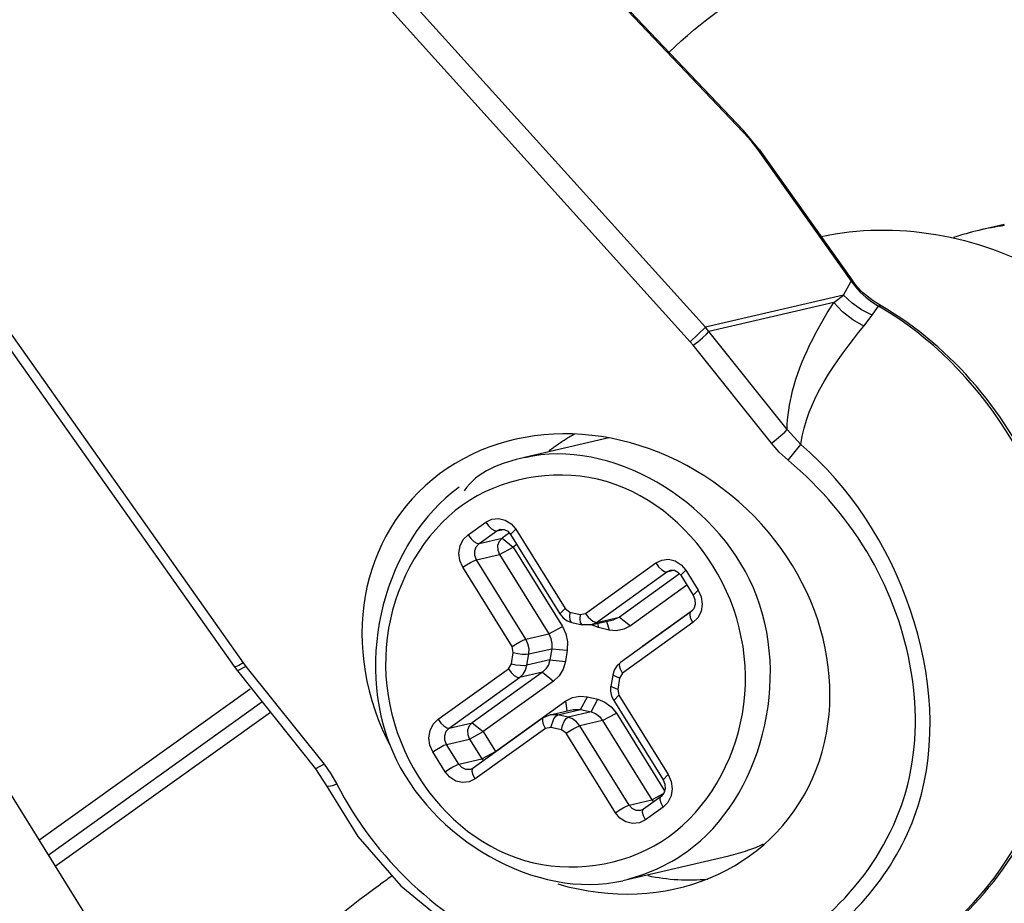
# Paper-space layout 'Sheet' of a CAD drawing. Header units: inches. Extents: x 0.2 to 10.8, y 0.2 to 8.3.
# Tile 28 of 256: x 1.1228 to 1.2226, y 2.0756 to 2.1651. Entities that reach past the tile are written whole.
import ezdxf

# ---------------------------------------------------------------- set-up
doc = ezdxf.new("R2010")
doc.units = ezdxf.units.IN
doc.header["$MEASUREMENT"] = 0
doc.layers.get('0').update_dxf_attribs({"lineweight": 5})
doc.layers.add('02___PRT_ALL_AXES', color=7, linetype='Continuous')

psp = doc.layouts.new('Sheet')

# ---------------------------------------------------------------- linework, layer by layer
at = {"color": 0, "linetype": 'ByBlock', "lineweight": -3}
for p, q in [((1.07439239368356, 2.281925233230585), (1.196196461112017, 2.15388291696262)), ((1.074367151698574, 2.281766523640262), (1.196171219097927, 2.153724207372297)), ((1.192327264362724, 2.133965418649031), (1.082444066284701, 2.255731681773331)), ((1.190803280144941, 2.13248294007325), (1.080920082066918, 2.254249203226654)), ((1.051417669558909, 2.233087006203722), (1.145494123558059, 2.099982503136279)), ((1.050501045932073, 2.232701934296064), (1.144577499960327, 2.099597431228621)), ((1.196196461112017, 2.15388291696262), (1.196171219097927, 2.153724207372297)), ((1.196171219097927, 2.153724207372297), (1.196688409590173, 2.153154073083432)), ((1.197812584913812, 2.151924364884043), (1.196196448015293, 2.153882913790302)), ((1.196688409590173, 2.153154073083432), (1.197182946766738, 2.152554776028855)), ((1.197182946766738, 2.152554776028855), (1.197643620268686, 2.151939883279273)), ((1.197812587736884, 2.151924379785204), (1.197643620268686, 2.151939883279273)), ((1.197643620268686, 2.151939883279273), (1.207117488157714, 2.138645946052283)), ((1.197812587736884, 2.151924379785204), (1.207286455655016, 2.138630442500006)), ((1.206325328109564, 2.137214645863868), (1.207117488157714, 2.138645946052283)), ((1.207286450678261, 2.138630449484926), (1.20711748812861, 2.138645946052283)), ((1.207117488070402, 2.138645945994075), (1.207330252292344, 2.138344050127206)), ((1.207744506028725, 2.138037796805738), (1.207286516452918, 2.138630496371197)), ((1.207330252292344, 2.138344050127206), (1.207552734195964, 2.138052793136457)), ((1.206325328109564, 2.137214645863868), (1.192327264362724, 2.133965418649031)), ((1.205340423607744, 2.136475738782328), (1.206325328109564, 2.137214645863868)), ((1.207552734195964, 2.138052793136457), (1.208019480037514, 2.137530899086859)), ((1.207744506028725, 2.138037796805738), (1.207552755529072, 2.138052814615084)), ((1.205340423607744, 2.136475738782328), (1.192676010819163, 2.133536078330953)), ((1.210148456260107, 2.136126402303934), (1.209878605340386, 2.136103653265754)), ((1.208396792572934, 2.134095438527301), (1.209224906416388, 2.135191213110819)), ((1.209224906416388, 2.135191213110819), (1.209548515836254, 2.135648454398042)), ((1.209548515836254, 2.135648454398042), (1.209878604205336, 2.136103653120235)), ((1.190803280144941, 2.13248294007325), (1.192327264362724, 2.133965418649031)), ((1.192676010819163, 2.133536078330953), (1.192327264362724, 2.133965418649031)), ((1.200605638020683, 2.123627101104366), (1.192676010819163, 2.133536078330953)), ((1.19109312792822, 2.132141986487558), (1.190803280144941, 2.13248294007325)), ((1.199022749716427, 2.122233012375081), (1.19109312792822, 2.132141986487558)), ((1.202015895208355, 2.122097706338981), (1.200605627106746, 2.123627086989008)), ((1.182551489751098, 2.122764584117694), (1.174013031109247, 2.120782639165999)), ((1.20071502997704, 2.120507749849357), (1.202015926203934, 2.122097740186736)), ((1.168280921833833, 2.112957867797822), (1.170070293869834, 2.114241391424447)), ((1.16940437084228, 2.112065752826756), (1.171193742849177, 2.113349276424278)), ((1.171193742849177, 2.113349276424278), (1.171549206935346, 2.113510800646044)), ((1.171193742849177, 2.113349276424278), (1.171858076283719, 2.113503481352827)), ((1.173113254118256, 2.113510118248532), (1.172591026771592, 2.112991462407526)), ((1.173113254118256, 2.113510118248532), (1.178112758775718, 2.105474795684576)), ((1.16940437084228, 2.112065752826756), (1.171722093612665, 2.1126037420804)), ((1.172479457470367, 2.113147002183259), (1.171722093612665, 2.1126037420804)), ((1.171722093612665, 2.1126037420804), (1.172845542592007, 2.11171162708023)), ((1.172591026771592, 2.112991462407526), (1.177590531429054, 2.10495613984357)), ((1.171454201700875, 2.110954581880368), (1.172845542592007, 2.11171162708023)), ((1.173220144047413, 2.111980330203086), (1.172845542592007, 2.11171162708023)), ((1.172845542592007, 2.11171162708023), (1.17784504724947, 2.103676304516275)), ((1.16913647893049, 2.110416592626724), (1.171454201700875, 2.110954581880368)), ((1.174135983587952, 2.102381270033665), (1.16913647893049, 2.110416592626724)), ((1.171454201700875, 2.110954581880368), (1.176453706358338, 2.102919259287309)), ((1.17274464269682, 2.101624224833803), (1.167745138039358, 2.109659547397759)), ((1.18017744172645, 2.104978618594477), (1.187313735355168, 2.110097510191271)), ((1.181300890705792, 2.104086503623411), (1.188437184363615, 2.109205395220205)), ((1.188437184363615, 2.109205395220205), (1.188792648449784, 2.109366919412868)), ((1.188437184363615, 2.109205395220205), (1.189101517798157, 2.109359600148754)), ((1.190356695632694, 2.109366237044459), (1.18983446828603, 2.108847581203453)), ((1.190356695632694, 2.109366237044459), (1.191610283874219, 2.107351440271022)), ((1.189722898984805, 2.109003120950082), (1.183618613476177, 2.104624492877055)), ((1.18983446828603, 2.108847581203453), (1.191088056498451, 2.106832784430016)), ((1.190463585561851, 2.10783644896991), (1.184742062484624, 2.103732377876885)), ((1.191610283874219, 2.107351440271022), (1.191088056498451, 2.106832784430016)), ((1.178112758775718, 2.105474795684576), (1.177590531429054, 2.10495613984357)), ((1.178112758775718, 2.105474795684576), (1.178582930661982, 2.105125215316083)), ((1.185995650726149, 2.101717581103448), (1.191035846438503, 2.105332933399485)), ((1.178582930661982, 2.105125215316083), (1.179633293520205, 2.104872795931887)), ((1.179633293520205, 2.104872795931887), (1.18017744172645, 2.104978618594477)), ((1.18017744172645, 2.104978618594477), (1.180455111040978, 2.104601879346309)), ((1.180455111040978, 2.104601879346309), (1.180938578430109, 2.104194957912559)), ((1.180708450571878, 2.103817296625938), (1.183026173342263, 2.104355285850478)), ((1.181300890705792, 2.104086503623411), (1.183618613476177, 2.104624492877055)), ((1.183618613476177, 2.104624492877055), (1.183026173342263, 2.104355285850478)), ((1.183618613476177, 2.104624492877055), (1.184742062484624, 2.103732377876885)), ((1.190871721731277, 2.105143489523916), (1.183735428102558, 2.100024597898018)), ((1.176453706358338, 2.102919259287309), (1.17784504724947, 2.103676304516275)), ((1.178799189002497, 2.104073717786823), (1.179849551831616, 2.103821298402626)), ((1.180708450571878, 2.103817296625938), (1.179849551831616, 2.103821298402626)), ((1.180708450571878, 2.103817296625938), (1.181300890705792, 2.104086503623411)), ((1.181515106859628, 2.103561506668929), (1.180805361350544, 2.103839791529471)), ((1.180938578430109, 2.104194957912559), (1.181300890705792, 2.104086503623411)), ((1.181393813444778, 2.103976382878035), (1.181515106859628, 2.103561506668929)), ((1.182565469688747, 2.103309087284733), (1.181515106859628, 2.103561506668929)), ((1.182308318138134, 2.104188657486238), (1.182565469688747, 2.103309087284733)), ((1.191074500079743, 2.104053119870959), (1.183938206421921, 2.098934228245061)), ((1.174135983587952, 2.102381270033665), (1.176453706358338, 2.102919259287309)), ((1.172865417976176, 2.101024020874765), (1.17274464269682, 2.101624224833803)), ((1.174437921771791, 2.100880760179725), (1.176755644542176, 2.101418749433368)), ((1.176755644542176, 2.101418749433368), (1.176570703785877, 2.100280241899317)), ((1.176755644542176, 2.101418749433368), (1.178328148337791, 2.101275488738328)), ((1.178328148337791, 2.101275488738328), (1.178143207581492, 2.100136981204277)), ((1.185691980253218, 2.101428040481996), (1.185995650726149, 2.101717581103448)), ((1.186003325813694, 2.101651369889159), (1.185995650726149, 2.101717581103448)), ((1.172680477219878, 2.099885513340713), (1.172865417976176, 2.101024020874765)), ((1.174252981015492, 2.099742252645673), (1.174437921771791, 2.100880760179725)), ((1.176570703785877, 2.100280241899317), (1.174252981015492, 2.099742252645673)), ((1.176570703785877, 2.100280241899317), (1.178143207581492, 2.100136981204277)), ((1.14457749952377, 2.099597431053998), (1.144902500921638, 2.099165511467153)), ((1.145762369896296, 2.09962605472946), (1.144903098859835, 2.099164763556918)), ((1.145494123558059, 2.099982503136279), (1.145762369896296, 2.09962605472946)), ((1.145762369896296, 2.09962605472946), (1.153692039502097, 2.089717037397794)), ((1.165244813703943, 2.094267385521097), (1.172381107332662, 2.099386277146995)), ((1.172381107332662, 2.099386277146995), (1.172680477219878, 2.099885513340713)), ((1.14490309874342, 2.099164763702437), (1.15283276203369, 2.089255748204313)), ((1.166368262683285, 2.093375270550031), (1.173504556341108, 2.098494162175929)), ((1.175822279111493, 2.099032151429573), (1.168685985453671, 2.093913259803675)), ((1.175822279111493, 2.099032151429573), (1.173504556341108, 2.098494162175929)), ((1.175822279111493, 2.099032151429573), (1.176945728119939, 2.098140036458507)), ((1.182951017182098, 2.09874268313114), (1.1827660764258, 2.097604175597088)), ((1.183638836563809, 2.098434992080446), (1.182951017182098, 2.09874268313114)), ((1.183638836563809, 2.098434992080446), (1.18345389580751, 2.097296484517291)), ((1.183938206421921, 2.098934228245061), (1.183638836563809, 2.098434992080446)), ((1.124803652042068, 2.082023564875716), (1.146193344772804, 2.097365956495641)), ((1.176945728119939, 2.098140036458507), (1.169809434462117, 2.093021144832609)), ((1.18345389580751, 2.097296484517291), (1.1827660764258, 2.097604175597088)), ((1.18345389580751, 2.097296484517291), (1.183574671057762, 2.096696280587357)), ((1.179689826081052, 2.095267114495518), (1.180375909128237, 2.096548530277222)), ((1.180375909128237, 2.096548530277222), (1.18142627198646, 2.096296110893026)), ((1.180740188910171, 2.095014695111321), (1.18142627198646, 2.096296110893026)), ((1.18142627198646, 2.096296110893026), (1.182151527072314, 2.096011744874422)), ((1.183574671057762, 2.096696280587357), (1.183052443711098, 2.096177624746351)), ((1.183574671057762, 2.096696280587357), (1.188574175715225, 2.088660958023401)), ((1.125741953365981, 2.080515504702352), (1.14739681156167, 2.096048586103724)), ((1.171063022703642, 2.091006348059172), (1.178199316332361, 2.09612523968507)), ((1.176604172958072, 2.094733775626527), (1.178921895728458, 2.095271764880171)), ((1.177372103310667, 2.094729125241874), (1.179689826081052, 2.095267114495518)), ((1.178314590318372, 2.095130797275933), (1.178199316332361, 2.09612523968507)), ((1.178921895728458, 2.095271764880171), (1.179689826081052, 2.095267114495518)), ((1.179689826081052, 2.095267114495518), (1.180740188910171, 2.095014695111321)), ((1.182151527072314, 2.096011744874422), (1.182793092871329, 2.095534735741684)), ((1.182793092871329, 2.095534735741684), (1.183306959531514, 2.094897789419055)), ((1.183052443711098, 2.096177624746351), (1.18805194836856, 2.088142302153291)), ((1.12644779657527, 2.079378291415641), (1.148247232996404, 2.094983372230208)), ((1.17593909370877, 2.09443225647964), (1.168802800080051, 2.089313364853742)), ((1.17593909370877, 2.09443225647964), (1.176604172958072, 2.094733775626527)), ((1.177372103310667, 2.094729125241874), (1.176604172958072, 2.094733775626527)), ((1.176686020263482, 2.093447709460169), (1.176965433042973, 2.09430605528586)), ((1.176965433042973, 2.09430605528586), (1.177167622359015, 2.094596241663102)), ((1.177167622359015, 2.094596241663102), (1.177372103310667, 2.094729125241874)), ((1.178422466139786, 2.094476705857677), (1.177372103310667, 2.094729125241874)), ((1.180740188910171, 2.095014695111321), (1.178422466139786, 2.094476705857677)), ((1.181915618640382, 2.094140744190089), (1.183306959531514, 2.094897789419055)), ((1.183306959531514, 2.094897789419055), (1.188198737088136, 2.087035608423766)), ((1.166368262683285, 2.093375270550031), (1.168685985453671, 2.093913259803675)), ((1.168685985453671, 2.093913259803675), (1.169809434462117, 2.093021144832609)), ((1.176141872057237, 2.093341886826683), (1.169005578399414, 2.088222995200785)), ((1.176686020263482, 2.093447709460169), (1.176141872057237, 2.093341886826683)), ((1.177736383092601, 2.093195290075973), (1.176686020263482, 2.093447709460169)), ((1.181915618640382, 2.094140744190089), (1.179597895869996, 2.093602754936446)), ((1.184597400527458, 2.08556743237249), (1.179597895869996, 2.093602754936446)), ((1.181915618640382, 2.094140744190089), (1.186915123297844, 2.086105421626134)), ((1.166100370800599, 2.09172611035), (1.168418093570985, 2.092264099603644)), ((1.168418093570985, 2.092264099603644), (1.169809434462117, 2.093021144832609)), ((1.168418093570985, 2.092264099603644), (1.16967168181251, 2.090249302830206)), ((1.169809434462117, 2.093021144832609), (1.171063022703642, 2.091006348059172)), ((1.178206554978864, 2.09284570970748), (1.177736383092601, 2.093195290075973)), ((1.183206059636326, 2.084810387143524), (1.178206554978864, 2.09284570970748)), ((1.167353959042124, 2.089711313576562), (1.166100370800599, 2.09172611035)), ((1.165962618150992, 2.088954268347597), (1.164709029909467, 2.090969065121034)), ((1.167353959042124, 2.089711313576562), (1.16967168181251, 2.090249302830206)), ((1.16967168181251, 2.090249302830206), (1.171063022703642, 2.091006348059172)), ((1.16967168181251, 2.090249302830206), (1.169844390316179, 2.090060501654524)), ((1.171070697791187, 2.090940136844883), (1.171063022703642, 2.091006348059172)), ((1.153692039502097, 2.089717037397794), (1.152832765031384, 2.089255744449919)), ((1.152832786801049, 2.089255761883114), (1.153952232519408, 2.087520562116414)), ((1.168802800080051, 2.089313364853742), (1.168519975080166, 2.089184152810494)), ((1.188574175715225, 2.088660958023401), (1.18805194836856, 2.088142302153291)), ((1.187835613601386, 2.086453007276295), (1.186046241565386, 2.085169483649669)), ((1.186915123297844, 2.086105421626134), (1.188086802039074, 2.086742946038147)), ((1.184597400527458, 2.08556743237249), (1.186915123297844, 2.086105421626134)), ((1.188038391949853, 2.085362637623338), (1.186249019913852, 2.084079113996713)), ((1.186915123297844, 2.086105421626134), (1.187087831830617, 2.085916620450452)), ((1.186046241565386, 2.085169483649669), (1.185763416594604, 2.085040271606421)), ((1.194722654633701, 2.080419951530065), (1.183961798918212, 2.077922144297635))]:
    psp.add_line(p, q, dxfattribs=at)
for points in [[(1.209224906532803, 2.135191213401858), (1.208166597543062, 2.135733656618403), (1.207192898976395, 2.136413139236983), (1.206325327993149, 2.137214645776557)], [(1.21014838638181, 2.136126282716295), (1.209327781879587, 2.136643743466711), (1.2082587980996, 2.13749590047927), (1.207744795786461, 2.13803744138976)], [(1.208019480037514, 2.137530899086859), (1.208578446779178, 2.13702360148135), (1.209211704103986, 2.136541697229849), (1.209878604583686, 2.136103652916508)], [(1.20839679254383, 2.134095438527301), (1.207261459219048, 2.134736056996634), (1.206233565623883, 2.135536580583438), (1.205340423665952, 2.136475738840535)], [(1.19109312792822, 2.132141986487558), (1.191579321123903, 2.132510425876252), (1.192050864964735, 2.13290474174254), (1.192435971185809, 2.133264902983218), (1.192676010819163, 2.133536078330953)], [(1.199022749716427, 2.122233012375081), (1.199508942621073, 2.12260144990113), (1.199980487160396, 2.122995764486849), (1.200365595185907, 2.123355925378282), (1.200605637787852, 2.1236271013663)], [(1.200715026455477, 2.120507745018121), (1.199819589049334, 2.121334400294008), (1.199022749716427, 2.122233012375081)], [(1.170070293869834, 2.114241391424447), (1.170677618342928, 2.114537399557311), (1.171360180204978, 2.114611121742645), (1.172036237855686, 2.114448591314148), (1.172644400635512, 2.114064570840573), (1.173113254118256, 2.113510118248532)], [(1.170070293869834, 2.114241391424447), (1.170347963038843, 2.113864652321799), (1.170658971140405, 2.113562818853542), (1.170955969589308, 2.113381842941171), (1.171193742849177, 2.113349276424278)], [(1.171549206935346, 2.113510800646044), (1.171942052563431, 2.113501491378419), (1.172305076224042, 2.113314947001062), (1.172591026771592, 2.112991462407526)], [(1.167745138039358, 2.109659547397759), (1.167447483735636, 2.110337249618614), (1.167350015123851, 2.111087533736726), (1.167469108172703, 2.111820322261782), (1.167793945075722, 2.112469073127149), (1.168280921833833, 2.112957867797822)], [(1.168280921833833, 2.112957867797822), (1.168558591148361, 2.112581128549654), (1.168869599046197, 2.112279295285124), (1.169166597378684, 2.112098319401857), (1.16940437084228, 2.112065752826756)], [(1.171722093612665, 2.1126037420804), (1.17142742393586, 2.112281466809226), (1.171273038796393, 2.11185488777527), (1.171282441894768, 2.111388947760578), (1.171454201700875, 2.110954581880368)], [(1.16913647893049, 2.110416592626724), (1.168964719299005, 2.110850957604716), (1.168955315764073, 2.111316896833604), (1.169109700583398, 2.111743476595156), (1.16940437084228, 2.112065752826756)], [(1.167745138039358, 2.109659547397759), (1.168125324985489, 2.109913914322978), (1.168523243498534, 2.110147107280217), (1.168878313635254, 2.110323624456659), (1.16913647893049, 2.110416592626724)], [(1.187313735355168, 2.110097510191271), (1.187921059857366, 2.110393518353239), (1.188603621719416, 2.110467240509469), (1.189279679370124, 2.110304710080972), (1.189887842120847, 2.109920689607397), (1.190356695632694, 2.109366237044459)], [(1.187313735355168, 2.110097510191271), (1.187591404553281, 2.109720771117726), (1.187902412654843, 2.10941893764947), (1.188199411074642, 2.109237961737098), (1.188437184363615, 2.109205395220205)], [(1.188792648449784, 2.109366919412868), (1.189185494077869, 2.109357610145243), (1.18954851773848, 2.10917106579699), (1.18983446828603, 2.108847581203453)], [(1.191610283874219, 2.107351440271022), (1.191907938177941, 2.106673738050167), (1.192005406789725, 2.105923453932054), (1.191886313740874, 2.105190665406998), (1.191561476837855, 2.104541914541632), (1.191074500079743, 2.104053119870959)], [(1.191088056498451, 2.106832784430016), (1.191268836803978, 2.106386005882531), (1.191291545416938, 2.105905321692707), (1.191153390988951, 2.105468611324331), (1.190871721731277, 2.105143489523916)], [(1.177590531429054, 2.10495613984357), (1.177918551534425, 2.104554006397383), (1.178330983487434, 2.104254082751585), (1.178799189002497, 2.104073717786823)], [(1.178582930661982, 2.105125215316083), (1.178548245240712, 2.104687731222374), (1.178594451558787, 2.104334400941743), (1.178714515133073, 2.10411901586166), (1.178799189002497, 2.104073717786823)], [(1.179633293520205, 2.104872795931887), (1.179598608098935, 2.104435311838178), (1.17964481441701, 2.104081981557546), (1.179764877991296, 2.103866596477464), (1.179849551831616, 2.103821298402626)], [(1.191074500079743, 2.104053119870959), (1.190872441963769, 2.104447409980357), (1.190776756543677, 2.104799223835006), (1.190802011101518, 2.10505500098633), (1.190871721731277, 2.105143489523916)], [(1.17784504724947, 2.103676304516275), (1.178196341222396, 2.10292274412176), (1.178361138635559, 2.102103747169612), (1.178328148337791, 2.101275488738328)], [(1.184742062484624, 2.103732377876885), (1.184067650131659, 2.103380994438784), (1.183325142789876, 2.103236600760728), (1.182565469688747, 2.103309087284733)], [(1.17274464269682, 2.101624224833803), (1.173124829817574, 2.101878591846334), (1.173522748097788, 2.102111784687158), (1.173877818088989, 2.102288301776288), (1.174135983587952, 2.102381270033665)], [(1.174437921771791, 2.100880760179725), (1.174458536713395, 2.101398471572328), (1.174355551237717, 2.101910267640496), (1.174135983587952, 2.102381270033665)], [(1.176453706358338, 2.102919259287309), (1.176673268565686, 2.102448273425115), (1.176776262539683, 2.10193642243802), (1.176755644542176, 2.101418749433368)], [(1.172865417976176, 2.101024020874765), (1.173314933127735, 2.100933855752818), (1.17377162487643, 2.100874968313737), (1.17416596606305, 2.100856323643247), (1.174437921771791, 2.100880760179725)], [(1.176570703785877, 2.100280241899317), (1.176427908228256, 2.099791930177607), (1.176172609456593, 2.099366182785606), (1.175822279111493, 2.099032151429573)], [(1.145494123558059, 2.099982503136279), (1.145038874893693, 2.099724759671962), (1.144715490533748, 2.099591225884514), (1.144577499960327, 2.099597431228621)], [(1.172381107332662, 2.099386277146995), (1.172658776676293, 2.099009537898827), (1.172969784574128, 2.098707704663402), (1.173266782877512, 2.09852672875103), (1.173504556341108, 2.098494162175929)], [(1.172680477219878, 2.099885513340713), (1.173129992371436, 2.099795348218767), (1.173586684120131, 2.099736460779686), (1.173981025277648, 2.099717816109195), (1.174252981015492, 2.099742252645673)], [(1.173504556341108, 2.098494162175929), (1.173854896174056, 2.098828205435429), (1.174110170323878, 2.099253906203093), (1.174252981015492, 2.099742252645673)], [(1.178143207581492, 2.100136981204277), (1.177914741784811, 2.099355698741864), (1.177506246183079, 2.098674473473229), (1.176945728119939, 2.098140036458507)], [(1.183735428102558, 2.100024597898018), (1.183368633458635, 2.099679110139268), (1.1831000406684, 2.099242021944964), (1.182951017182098, 2.09874268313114)], [(1.183938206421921, 2.098934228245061), (1.183736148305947, 2.099328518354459), (1.183640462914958, 2.099680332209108), (1.183665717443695, 2.099936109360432), (1.183735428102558, 2.100024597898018)], [(1.183052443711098, 2.096177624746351), (1.182843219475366, 2.096626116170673), (1.18274588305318, 2.097112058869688), (1.1827660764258, 2.097604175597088)], [(1.178199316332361, 2.09612523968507), (1.178873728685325, 2.096476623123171), (1.179616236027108, 2.096621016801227), (1.180375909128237, 2.096548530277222)], [(1.164709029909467, 2.090969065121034), (1.164411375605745, 2.091646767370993), (1.164313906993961, 2.092397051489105), (1.164433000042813, 2.093129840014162), (1.164757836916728, 2.093778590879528), (1.165244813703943, 2.094267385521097)], [(1.165244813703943, 2.094267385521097), (1.165522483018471, 2.093890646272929), (1.165833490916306, 2.093588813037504), (1.16613048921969, 2.093407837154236), (1.166368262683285, 2.093375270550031)], [(1.176141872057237, 2.093341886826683), (1.175939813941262, 2.093736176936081), (1.17584412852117, 2.09408799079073), (1.175869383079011, 2.094343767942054), (1.17593909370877, 2.09443225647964)], [(1.177736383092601, 2.093195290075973), (1.177846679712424, 2.093650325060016), (1.178015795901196, 2.094053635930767), (1.178217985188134, 2.094343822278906), (1.178422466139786, 2.094476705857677)], [(1.179597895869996, 2.093602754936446), (1.179276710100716, 2.094000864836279), (1.178875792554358, 2.094298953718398), (1.178422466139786, 2.094476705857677)], [(1.180740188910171, 2.095014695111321), (1.181193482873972, 2.09483696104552), (1.181594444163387, 2.094538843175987), (1.181915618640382, 2.094140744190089)], [(1.166100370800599, 2.09172611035), (1.165928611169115, 2.092160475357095), (1.165919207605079, 2.092626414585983), (1.166073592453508, 2.093052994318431), (1.166368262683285, 2.093375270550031)], [(1.168685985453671, 2.093913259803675), (1.16839131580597, 2.093590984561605), (1.168236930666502, 2.093164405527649), (1.168246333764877, 2.092698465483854), (1.168418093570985, 2.092264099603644)], [(1.178206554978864, 2.09284570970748), (1.178586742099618, 2.093100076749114), (1.178984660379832, 2.093333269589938), (1.179339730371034, 2.093509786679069), (1.179597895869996, 2.093602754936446)], [(1.164709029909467, 2.090969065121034), (1.165089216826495, 2.091223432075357), (1.165487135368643, 2.091456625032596), (1.16584220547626, 2.091633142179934), (1.166100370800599, 2.09172611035)], [(1.153692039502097, 2.089717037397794), (1.154390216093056, 2.088747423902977), (1.154988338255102, 2.087707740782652)], [(1.165962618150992, 2.088954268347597), (1.166342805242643, 2.089208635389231), (1.166740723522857, 2.089441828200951), (1.167095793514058, 2.089618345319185), (1.167353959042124, 2.089711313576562)], [(1.168519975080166, 2.089184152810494), (1.168059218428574, 2.089186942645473), (1.167661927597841, 2.089374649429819), (1.167353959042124, 2.089711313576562)], [(1.169005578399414, 2.088222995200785), (1.168803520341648, 2.08861728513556), (1.168707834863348, 2.08896909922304), (1.168733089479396, 2.089224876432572), (1.168802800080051, 2.089313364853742)], [(1.169005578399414, 2.088222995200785), (1.16839825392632, 2.087926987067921), (1.16771569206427, 2.087853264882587), (1.167039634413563, 2.088015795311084), (1.166431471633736, 2.088399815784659), (1.165962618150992, 2.088954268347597)], [(1.188574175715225, 2.088660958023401), (1.188871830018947, 2.087983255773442), (1.188969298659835, 2.08723297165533), (1.188850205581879, 2.086500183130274), (1.188525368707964, 2.085851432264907), (1.188038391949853, 2.085362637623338)], [(1.154988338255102, 2.087707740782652), (1.154515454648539, 2.087539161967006), (1.154159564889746, 2.087466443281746), (1.153968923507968, 2.087499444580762), (1.153952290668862, 2.087520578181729)], [(1.153952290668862, 2.087520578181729), (1.157108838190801, 2.082385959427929), (1.161456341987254, 2.077391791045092), (1.166573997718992, 2.073210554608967), (1.172265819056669, 2.069984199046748), (1.178314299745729, 2.067819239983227)], [(1.18805194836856, 2.088142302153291), (1.188232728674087, 2.087695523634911), (1.188255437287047, 2.087214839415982), (1.188117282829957, 2.086778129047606), (1.187835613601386, 2.086453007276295)], [(1.188038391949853, 2.085362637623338), (1.187836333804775, 2.085756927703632), (1.187740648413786, 2.086108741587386), (1.187765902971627, 2.086364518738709), (1.187835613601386, 2.086453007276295)], [(1.183206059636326, 2.084810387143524), (1.183586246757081, 2.085064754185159), (1.183984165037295, 2.085297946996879), (1.184339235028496, 2.085474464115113), (1.184597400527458, 2.08556743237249)], [(1.185763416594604, 2.085040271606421), (1.185302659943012, 2.085043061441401), (1.184905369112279, 2.085230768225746), (1.184597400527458, 2.08556743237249)], [(1.186249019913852, 2.084079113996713), (1.185641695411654, 2.083783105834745), (1.184959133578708, 2.083709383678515), (1.184283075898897, 2.083871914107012), (1.183674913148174, 2.084255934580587), (1.183206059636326, 2.084810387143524)], [(1.186249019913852, 2.084079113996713), (1.186046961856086, 2.084473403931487), (1.185951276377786, 2.084825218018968), (1.185976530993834, 2.085080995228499), (1.186046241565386, 2.085169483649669)]]:
    psp.add_lwpolyline(points, dxfattribs=at)
for centre, radius, start, end in [((1.192284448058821, 2.105657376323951), 0.0351643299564, 59.64323531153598, 59.97743676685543), ((1.218877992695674, 1.994671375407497), 0.1020203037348, 124.8394001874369, 125.652105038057)]:
    psp.add_arc(centre, radius, start, end, dxfattribs=at)
psp.add_ellipse((1.181238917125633, 2.099875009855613), major_axis=(-0.0188282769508, 0.01648282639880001), ratio=0.8746414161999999, start_param=-4.222320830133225, end_param=1.159696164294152, dxfattribs=at)
for points, knots in [([(1.192325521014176, 2.065718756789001), (1.20003437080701, 2.064722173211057), (1.217223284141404, 2.069111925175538), (1.231117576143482, 2.091562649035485), (1.229064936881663, 2.117947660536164), (1.217364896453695, 2.13195621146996), (1.210148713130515, 2.136126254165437)], [0, 0, 0, 0, 0.237743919, 0.4853223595, 0.745084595, 1, 1, 1, 1]), ([(1.200605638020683, 2.123627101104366), (1.200631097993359, 2.124936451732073), (1.20136067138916, 2.129531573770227), (1.203563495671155, 2.133700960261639), (1.205340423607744, 2.136475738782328)], [0, 0, 0, 0, 0.2844124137, 1, 1, 1, 1]), ([(1.217145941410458, 2.073370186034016), (1.225836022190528, 2.081027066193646), (1.234876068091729, 2.107031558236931), (1.220250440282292, 2.130029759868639), (1.210055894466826, 2.13600051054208)], [0, 0, 0, 0, 0.4950371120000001, 1, 1, 1, 1]), ([(1.177212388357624, 2.121998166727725), (1.177511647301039, 2.12221282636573), (1.178121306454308, 2.122625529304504), (1.178752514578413, 2.123004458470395), (1.179072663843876, 2.123184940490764)], [0, 0, 0, 0, 0.5005221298, 1, 1, 1, 1]), ([(1.190478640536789, 2.080883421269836), (1.197936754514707, 2.086233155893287), (1.20433806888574, 2.110079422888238), (1.182672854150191, 2.122773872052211), (1.174019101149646, 2.120756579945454)], [0, 0, 0, 0, 0.5080998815, 1, 1, 1, 1]), ([(1.176459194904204, 2.121431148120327), (1.176582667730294, 2.121528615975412), (1.176831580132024, 2.121720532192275), (1.177084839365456, 2.121906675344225), (1.177212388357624, 2.121998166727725)], [0, 0, 0, 0, 0.5005371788, 1, 1, 1, 1]), ([(1.182866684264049, 2.066942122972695), (1.189357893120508, 2.06613433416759), (1.203148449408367, 2.068461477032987), (1.220749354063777, 2.090257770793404), (1.21180292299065, 2.113811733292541), (1.202015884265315, 2.122097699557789)], [0, 0, 0, 0, 0.2549510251, 0.5001929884, 1, 1, 1, 1]), ([(1.188606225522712, 2.082370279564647), (1.19254101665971, 2.08519272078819), (1.198050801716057, 2.094877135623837), (1.194807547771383, 2.110511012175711), (1.18229097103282, 2.120696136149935), (1.171488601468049, 2.118658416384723), (1.167713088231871, 2.115950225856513)], [0, 0, 0, 0, 0.2488866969, 0.51065501, 0.7611880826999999, 1, 1, 1, 1]), ([(1.167375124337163, 2.117767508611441), (1.159907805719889, 2.112411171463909), (1.153412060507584, 2.088451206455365), (1.175265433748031, 2.075903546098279), (1.183961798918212, 2.077922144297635)], [0, 0, 0, 0, 0.5072351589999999, 1, 1, 1, 1]), ([(1.167713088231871, 2.115950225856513), (1.163778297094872, 2.11312778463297), (1.158268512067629, 2.103443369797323), (1.161511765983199, 2.087809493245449), (1.174028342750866, 2.077624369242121), (1.184830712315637, 2.079662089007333), (1.188606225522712, 2.082370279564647)], [0, 0, 0, 0, 0.2488866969, 0.51065501, 0.7611880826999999, 1, 1, 1, 1]), ([(1.154988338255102, 2.087707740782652), (1.158784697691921, 2.080246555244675), (1.171718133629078, 2.067915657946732), (1.198475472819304, 2.065966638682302), (1.216611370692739, 2.086316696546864), (1.213063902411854, 2.103649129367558), (1.209095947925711, 2.11055233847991)], [0, 0, 0, 0, 0.2615246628, 0.5143864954, 0.7512565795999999, 1, 1, 1, 1]), ([(1.196618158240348, 2.080996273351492), (1.196890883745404, 2.08109103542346), (1.197431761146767, 2.081293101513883), (1.197962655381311, 2.081520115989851), (1.198225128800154, 2.081639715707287)], [0, 0, 0, 0, 0.500244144, 1, 1, 1, 1]), ([(1.194716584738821, 2.080446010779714), (1.195038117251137, 2.080520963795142), (1.195677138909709, 2.080687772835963), (1.19630649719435, 2.080887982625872), (1.196618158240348, 2.080996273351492)], [0, 0, 0, 0, 0.5001625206, 1, 1, 1, 1])]:
    psp.add_open_spline(points, degree=3, knots=knots, dxfattribs=at)
for points in [[(1.202015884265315, 2.122097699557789), (1.202593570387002, 2.12659038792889), (1.20554611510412, 2.130575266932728), (1.208396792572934, 2.134095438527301)], [(1.174013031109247, 2.120782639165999), (1.171739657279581, 2.120254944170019), (1.169118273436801, 2.119372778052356), (1.167889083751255, 2.117388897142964)], [(1.209095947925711, 2.11055233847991), (1.206934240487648, 2.1143131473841), (1.204044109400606, 2.117726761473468), (1.200715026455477, 2.120507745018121)], [(1.183955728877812, 2.077948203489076), (1.186277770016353, 2.07848949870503), (1.188541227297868, 2.079493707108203), (1.190478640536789, 2.080883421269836)], [(1.192561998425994, 2.07804810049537), (1.190554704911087, 2.077859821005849), (1.188496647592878, 2.077984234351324), (1.186523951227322, 2.078400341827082)], [(1.139301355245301, 2.058650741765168), (1.145133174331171, 2.065771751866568), (1.151935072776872, 2.072205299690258), (1.159414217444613, 2.077570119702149)]]:
    psp.add_open_spline(points, degree=3, dxfattribs=at)
at = {"layer": '02___PRT_ALL_AXES', "color": 0, "linetype": 'ByBlock', "lineweight": -3}
for p, q in [((0.9446194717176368, 2.371619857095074), (1.158718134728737, 2.027515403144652)), ((1.222620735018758, 2.144384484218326), (1.220137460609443, 2.143808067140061))]:
    psp.add_line(p, q, dxfattribs=at)
psp.add_arc((1.226443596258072, 2.116639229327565), 0.02789104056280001, 97.86502941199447, 108.7448361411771, dxfattribs=at)
for points, knots in [([(1.216309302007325, 2.175653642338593), (1.233324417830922, 2.179602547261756), (1.27474053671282, 2.165548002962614), (1.286384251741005, 2.124955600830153), (1.283961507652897, 2.106288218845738)], [0, 0, 0, 0, 0.481309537, 1, 1, 1, 1]), ([(1.216335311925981, 2.175472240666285), (1.233080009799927, 2.177865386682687), (1.271544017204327, 2.162129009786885), (1.282157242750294, 2.123315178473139), (1.27982271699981, 2.105327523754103)], [0, 0, 0, 0, 0.4825456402, 1, 1, 1, 1]), ([(1.204065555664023, 2.143155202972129), (1.211568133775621, 2.144807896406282), (1.228919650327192, 2.141696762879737), (1.24524675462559, 2.121545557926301), (1.247465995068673, 2.095659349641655), (1.237863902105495, 2.080595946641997), (1.231423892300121, 2.075976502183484)], [0, 0, 0, 0, 0.2389864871, 0.4936128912, 0.7534538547, 1, 1, 1, 1])]:
    psp.add_open_spline(points, degree=3, knots=knots, dxfattribs=at)
for points in [[(1.188649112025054, 2.161827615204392), (1.195088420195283, 2.1680243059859), (1.203465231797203, 2.172672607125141), (1.212170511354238, 2.174692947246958)], [(1.220463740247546, 2.070996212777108), (1.224372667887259, 2.071903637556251), (1.228163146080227, 2.073637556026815), (1.231423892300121, 2.075976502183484)]]:
    psp.add_open_spline(points, degree=3, dxfattribs=at)

doc.saveas('drawing.dxf')
